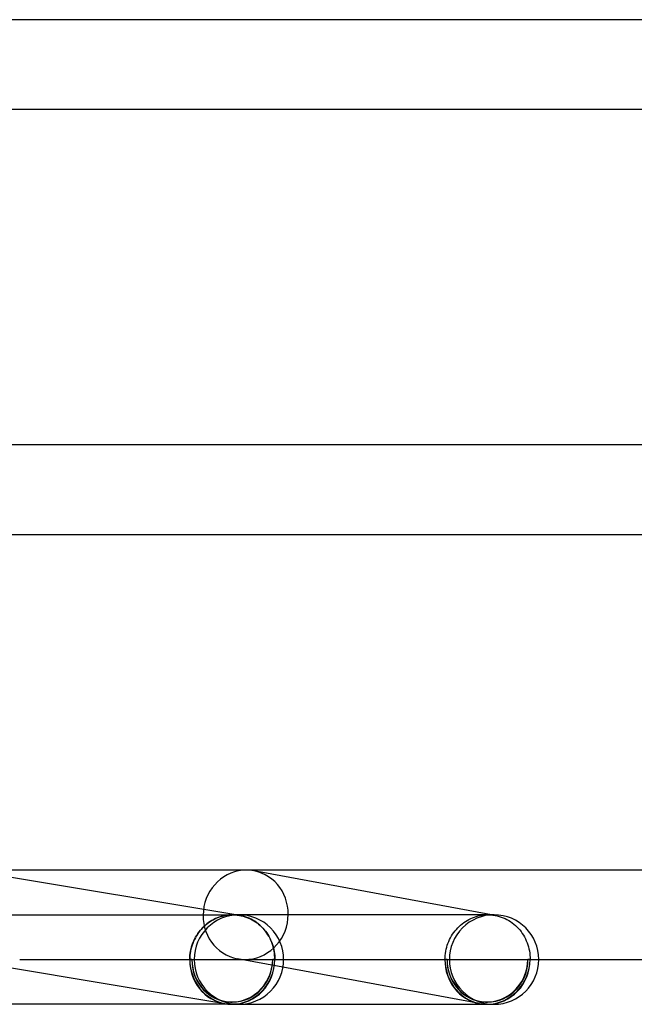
# Model space of a CAD drawing. Header units: millimetres. Extents: x -660 to 660, y -2 to 380.
# Tile 60 of 103: x 192 to 219, y -2 to 42. Entities that reach past the tile are written whole.
import ezdxf

# ---------------------------------------------------------------- set-up
doc = ezdxf.new("R2010")
doc.units = ezdxf.units.MM
doc.layers.add('HIDDEN', color=7, linetype='Continuous')
doc.layers.add('THICK', color=7, linetype='Continuous')

msp = doc.modelspace()

# ---------------------------------------------------------------- linework, layer by layer
at = {"layer": 'HIDDEN'}
for p, q in [((213.238, 1.97), (202.44, 3.967)), ((200.541, 1.732), (200.621, 1.778)), ((200.646, 1.79), (200.568, 1.747)), ((200.621, 1.778), (200.703, 1.819)), ((200.726, 1.83), (200.646, 1.79)), ((200.703, 1.819), (200.786, 1.857)), ((200.807, 1.865), (200.726, 1.83)), ((200.786, 1.857), (200.872, 1.89)), ((200.89, 1.896), (200.807, 1.865)), ((200.872, 1.89), (200.958, 1.919)), ((200.974, 1.924), (200.89, 1.896)), ((200.958, 1.919), (201.046, 1.944)), ((201.059, 1.947), (200.974, 1.924)), ((201.046, 1.944), (201.135, 1.964)), ((201.145, 1.966), (201.059, 1.947)), ((201.135, 1.964), (201.224, 1.98)), ((201.232, 1.981), (201.145, 1.966)), ((201.224, 1.98), (201.314, 1.991)), ((201.319, 1.991), (201.232, 1.981)), ((201.314, 1.991), (201.404, 1.998)), ((201.407, 1.998), (201.319, 1.991)), ((201.404, 1.998), (201.495, 2)), ((201.495, 2), (201.407, 1.998)), ((201.495, 2), (201.545, 1.999)), ((201.544, 1.999), (201.495, 2)), ((201.594, 1.997), (201.544, 1.999)), ((201.545, 1.999), (201.595, 1.997)), ((201.643, 1.994), (201.594, 1.997)), ((201.595, 1.997), (201.645, 1.994)), ((201.692, 1.989), (201.643, 1.994)), ((201.791, 1.976), (201.644, 2)), ((201.645, 1.994), (201.695, 1.989)), ((201.773, 2), (201.646, 2)), ((201.741, 1.983), (201.692, 1.989)), ((201.695, 1.989), (201.744, 1.983)), ((201.79, 1.976), (201.741, 1.983)), ((201.744, 1.983), (201.794, 1.975)), ((212.91, 2), (201.773, 2)), ((201.881, 1.958), (201.79, 1.976)), ((201.794, 1.975), (201.879, 1.959)), ((201.879, 1.959), (201.963, 1.938)), ((201.971, 1.936), (201.881, 1.958)), ((201.963, 1.938), (202.046, 1.914)), ((202.06, 1.909), (201.971, 1.936)), ((202.046, 1.914), (202.128, 1.886)), ((202.148, 1.878), (202.06, 1.909)), ((202.128, 1.886), (202.209, 1.853)), ((202.234, 1.842), (202.148, 1.878)), ((202.209, 1.853), (202.289, 1.817)), ((202.318, 1.802), (202.234, 1.842)), ((202.289, 1.817), (202.366, 1.777)), ((202.4, 1.758), (202.318, 1.802)), ((202.366, 1.777), (202.442, 1.733)), ((211.981, 1.747), (212.059, 1.791)), ((212.059, 1.791), (212.139, 1.83)), ((212.139, 1.83), (212.221, 1.865)), ((212.221, 1.865), (212.304, 1.896)), ((212.304, 1.896), (212.388, 1.924)), ((212.388, 1.924), (212.473, 1.947)), ((212.473, 1.947), (212.559, 1.966)), ((212.559, 1.966), (212.646, 1.981)), ((212.646, 1.981), (212.733, 1.991)), ((212.733, 1.991), (212.821, 1.998)), ((212.821, 1.998), (212.909, 2)), ((212.909, 2), (212.965, 1.999)), ((213.185, 2), (212.909, 2)), ((212.965, 1.999), (213.02, 1.997)), ((213.02, 1.997), (213.076, 1.992)), ((213.185, 2), (213.058, 2)), ((213.076, 1.992), (213.131, 1.986)), ((213.131, 1.986), (213.186, 1.979)), ((213.186, 1.979), (213.24, 1.969)), ((213.24, 1.969), (213.33, 1.95)), ((213.33, 1.95), (213.418, 1.927)), ((213.418, 1.927), (213.506, 1.899)), ((213.506, 1.899), (213.592, 1.866)), ((213.592, 1.866), (213.677, 1.83)), ((213.677, 1.83), (213.759, 1.789)), ((213.759, 1.789), (213.839, 1.744)), ((200.085, 1.348), (200.027, 1.278)), ((200.051, 1.31), (200.113, 1.38)), ((200.146, 1.415), (200.085, 1.348)), ((200.113, 1.38), (200.177, 1.448)), ((200.21, 1.478), (200.146, 1.415)), ((200.177, 1.448), (200.245, 1.512)), ((200.277, 1.539), (200.21, 1.478)), ((200.245, 1.512), (200.315, 1.572)), ((200.346, 1.596), (200.277, 1.539)), ((200.315, 1.572), (200.388, 1.629)), ((200.418, 1.65), (200.346, 1.596)), ((200.388, 1.629), (200.464, 1.683)), ((200.492, 1.7), (200.418, 1.65)), ((200.464, 1.683), (200.541, 1.732)), ((200.568, 1.747), (200.492, 1.7)), ((202.48, 1.709), (202.4, 1.758)), ((202.442, 1.733), (202.516, 1.686)), ((202.558, 1.657), (202.48, 1.709)), ((202.516, 1.686), (202.587, 1.635)), ((202.633, 1.6), (202.558, 1.657)), ((202.587, 1.635), (202.657, 1.581)), ((202.705, 1.539), (202.633, 1.6)), ((202.657, 1.581), (202.723, 1.524)), ((202.775, 1.475), (202.705, 1.539)), ((202.723, 1.524), (202.788, 1.463)), ((202.841, 1.407), (202.775, 1.475)), ((202.788, 1.463), (202.849, 1.4)), ((202.904, 1.336), (202.841, 1.407)), ((202.849, 1.4), (202.908, 1.333)), ((202.964, 1.262), (202.904, 1.336)), ((202.908, 1.333), (202.964, 1.264)), ((211.439, 1.278), (211.497, 1.348)), ((211.497, 1.348), (211.559, 1.415)), ((211.559, 1.415), (211.623, 1.478)), ((211.623, 1.478), (211.69, 1.539)), ((211.69, 1.539), (211.759, 1.596)), ((211.759, 1.596), (211.831, 1.65)), ((211.831, 1.65), (211.905, 1.701)), ((211.905, 1.701), (211.981, 1.747)), ((213.839, 1.744), (213.918, 1.694)), ((213.918, 1.694), (213.993, 1.641)), ((213.993, 1.641), (214.067, 1.585)), ((214.067, 1.585), (214.137, 1.524)), ((214.137, 1.524), (214.205, 1.46)), ((214.205, 1.46), (214.27, 1.392)), ((214.27, 1.392), (214.332, 1.322)), ((214.332, 1.322), (214.39, 1.248)), ((199.784, 0.892), (199.746, 0.808)), ((199.755, 0.831), (199.795, 0.917)), ((199.826, 0.974), (199.784, 0.892)), ((199.795, 0.917), (199.839, 1)), ((199.871, 1.053), (199.826, 0.974)), ((199.839, 1), (199.887, 1.082)), ((199.92, 1.13), (199.871, 1.053)), ((199.887, 1.082), (199.938, 1.16)), ((199.971, 1.205), (199.92, 1.13)), ((199.938, 1.16), (199.993, 1.236)), ((200.027, 1.278), (199.971, 1.205)), ((199.993, 1.236), (200.051, 1.31)), ((202.964, 1.264), (203.017, 1.192)), ((203.02, 1.185), (202.964, 1.262)), ((203.017, 1.192), (203.066, 1.117)), ((203.072, 1.106), (203.02, 1.185)), ((203.066, 1.117), (203.112, 1.041)), ((203.121, 1.023), (203.072, 1.106)), ((203.112, 1.041), (203.155, 0.962)), ((203.166, 0.938), (203.121, 1.023)), ((203.155, 0.962), (203.194, 0.881)), ((203.207, 0.85), (203.166, 0.938)), ((203.194, 0.881), (203.23, 0.798)), ((211.158, 0.808), (211.196, 0.892)), ((211.196, 0.892), (211.238, 0.974)), ((211.238, 0.974), (211.283, 1.053)), ((211.283, 1.053), (211.332, 1.131)), ((211.332, 1.131), (211.384, 1.206)), ((211.384, 1.206), (211.439, 1.278)), ((214.39, 1.248), (214.444, 1.171)), ((214.444, 1.171), (214.495, 1.092)), ((214.495, 1.092), (214.543, 1.01)), ((214.543, 1.01), (214.586, 0.926)), ((214.586, 0.926), (214.626, 0.84)), ((199.631, 0.458), (199.613, 0.368)), ((199.614, 0.379), (199.634, 0.472)), ((199.654, 0.548), (199.631, 0.458)), ((199.634, 0.472), (199.658, 0.564)), ((199.681, 0.636), (199.654, 0.548)), ((199.658, 0.564), (199.686, 0.654)), ((199.712, 0.723), (199.681, 0.636)), ((199.686, 0.654), (199.719, 0.743)), ((199.746, 0.808), (199.712, 0.723)), ((199.719, 0.743), (199.755, 0.831)), ((203.244, 0.761), (203.207, 0.85)), ((203.23, 0.798), (203.262, 0.714)), ((203.276, 0.67), (203.244, 0.761)), ((203.262, 0.714), (203.29, 0.628)), ((203.304, 0.577), (203.276, 0.67)), ((203.29, 0.628), (203.315, 0.541)), ((203.328, 0.483), (203.304, 0.577)), ((203.315, 0.541), (203.336, 0.452)), ((203.348, 0.388), (203.328, 0.483)), ((203.336, 0.452), (203.353, 0.363)), ((211.025, 0.368), (211.044, 0.458)), ((211.044, 0.458), (211.067, 0.548)), ((211.067, 0.548), (211.093, 0.636)), ((211.093, 0.636), (211.124, 0.723)), ((211.124, 0.723), (211.158, 0.808)), ((214.626, 0.84), (214.662, 0.751)), ((214.662, 0.751), (214.693, 0.661)), ((214.693, 0.661), (214.72, 0.57)), ((214.72, 0.57), (214.743, 0.477)), ((214.743, 0.477), (214.762, 0.383)), ((201.152, -1.973), (189.196, 0.011)), ((191.974, 0), (199.577, 0)), ((199.577, 0), (199.58, 0.095)), ((199.58, 0.093), (199.577, 0)), ((199.577, 0), (199.672, 0)), ((199.672, 0), (199.577, 0)), ((199.58, 0.095), (199.587, 0.191)), ((199.587, 0.185), (199.58, 0.093)), ((199.587, 0.191), (199.598, 0.285)), ((199.598, 0.277), (199.587, 0.185)), ((199.598, 0.285), (199.614, 0.379)), ((199.613, 0.368), (199.598, 0.277)), ((199.674, 0), (203.286, 0)), ((203.743, -0.342), (201.713, 0.033)), ((203.286, 0), (203.381, 0)), ((203.381, 0), (203.286, 0)), ((203.363, 0.292), (203.348, 0.388)), ((203.353, 0.363), (203.366, 0.273)), ((203.373, 0.195), (203.363, 0.292)), ((203.366, 0.273), (203.375, 0.182)), ((203.38, 0.098), (203.373, 0.195)), ((203.375, 0.182), (203.38, 0.091)), ((203.381, 0), (203.38, 0.098)), ((203.38, 0.091), (203.381, 0)), ((203.381, 0), (203.773, 0)), ((210.99, 0), (210.992, 0.093)), ((211.085, 0), (210.99, 0)), ((210.992, 0.093), (210.999, 0.185)), ((210.999, 0.185), (211.01, 0.277)), ((211.01, 0.277), (211.025, 0.368)), ((214.794, 0), (214.699, 0)), ((214.762, 0.383), (214.777, 0.288)), ((214.777, 0.288), (214.787, 0.193)), ((214.787, 0.193), (214.793, 0.096)), ((214.793, 0.096), (214.794, 0)), ((201.647, -2), (201.773, -2)), ((213.058, -2), (213.185, -2))]:
    msp.add_line(p, q, dxfattribs=at)
for centre, radius, start, end in [((201.773, 0), 2, 90.0002, 180), ((213.185, 0), 2, 89.9999, 180), ((213.185, 0), 2, 0, 89.9999), ((201.773, 0), 2, 180, 269.9998), ((213.185, 0), 2, 180, 270.0001), ((201.479, 0), 1.9, 260.5842, 270), ((212.892, 0), 1.9, 259.5287, 269.9999)]:
    msp.add_arc(centre, radius, start, end, dxfattribs=at)
for centre, major_axis, ratio, start_param, end_param in [((202.076, 2), (0.364, 1.967), 0.949508, 0.17381, 3.141692), ((202.076, 2), (0.364, 1.967), 0.949508, -2.967783, 0.000099), ((202.076, 2), (0.364, 1.967), 0.949508, 0.000099, 0.17381), ((201.479, 0), (-0.327, -1.973), 0.949808, -1.41446, 0.000122), ((201.479, 0), (-0.327, -1.973), 0.949808, -1.41446, 0.000122), ((201.479, 0), (0.311, 1.874), 0.949808, 1.727133, 3.141714), ((201.479, 0), (0.311, 1.874), 0.949808, 1.727133, 3.141714), ((201.479, 0), (0, 1.9), 0.951057, 1.570796, 3.141593), ((201.479, 0), (0.311, 1.874), 0.949808, -3.141471, -1.41446), ((201.479, 0), (-0.327, -1.973), 0.949808, 0.156337, 1.727133), ((201.479, 0), (0, 1.9), 0.951057, -3.141593, -1.570796), ((201.479, 0), (0, -2), 0.951057, 0, 1.570796), ((202.076, 2), (0.364, 1.967), 0.949508, -3.141494, -2.967783), ((212.892, 0), (-0.364, -1.967), 0.949508, -1.396987, 0.000099), ((212.892, 0), (0, -2), 0.951057, -1.570796, -0.096843), ((212.892, 0), (-0.345, -1.868), 0.949508, -1.396987, 0.000099), ((212.892, 0), (0, -1.9), 0.951057, -1.570796, 0), ((212.892, 0), (-0.345, -1.868), 0.949508, 0.000099, 1.744606), ((212.892, 0), (0, -1.9), 0.951057, 0, 1.570796), ((201.479, 0), (0, -2), 0.951057, -1.570796, 0), ((201.479, 0), (0, 1.9), 0.951057, 1.570796, 3.141593), ((201.479, 0), (0.311, 1.874), 0.949808, -3.141471, -1.41446), ((201.479, 0), (0, -2), 0.951057, 0, 1.570796), ((201.479, 0), (0, 1.9), 0.951057, 3.141593, 4.712389), ((201.479, 0), (-0.327, -1.973), 0.949808, 0.000122, 0.156337)]:
    msp.add_ellipse(centre, major_axis=major_axis, ratio=ratio, start_param=start_param, end_param=end_param, dxfattribs=at)
at = {"layer": 'THICK'}
for p, q in [((476.837, 42), (183.908, 42)), ((184.744, 38), (476.615, 38)), ((485.486, 23), (187.307, 23)), ((188.101, 19), (485.335, 19)), ((495.787, 4), (189.655, 4)), ((201.644, 2), (189.851, 3.957)), ((190.084, 2), (201.773, 2)), ((203.773, 0), (492.039, 0)), ((212.528, -1.967), (203.743, -0.342)), ((201.773, -2), (190.066, -2)), ((201.772, -2), (212.893, -2)), ((212.892, -2), (213.185, -2))]:
    msp.add_line(p, q, dxfattribs=at)
for centre, start, end in [((201.773, 0), 0, 90.0002), ((201.773, 0), 269.9998, 0), ((213.185, 0), 270.0001, 0)]:
    msp.add_arc(centre, 2, start, end, dxfattribs=at)
for major_axis, ratio, start_param, end_param in [((0, -2), 0.951057, 0, 1.570796), ((-0.364, -1.967), 0.949508, 0.17381, 1.744606), ((-0.364, -1.967), 0.949508, 0.000099, 0.17381), ((0, -2), 0.951057, -0.096843, 0)]:
    msp.add_ellipse((212.892, 0), major_axis=major_axis, ratio=ratio, start_param=start_param, end_param=end_param, dxfattribs=at)

doc.saveas('drawing.dxf')
